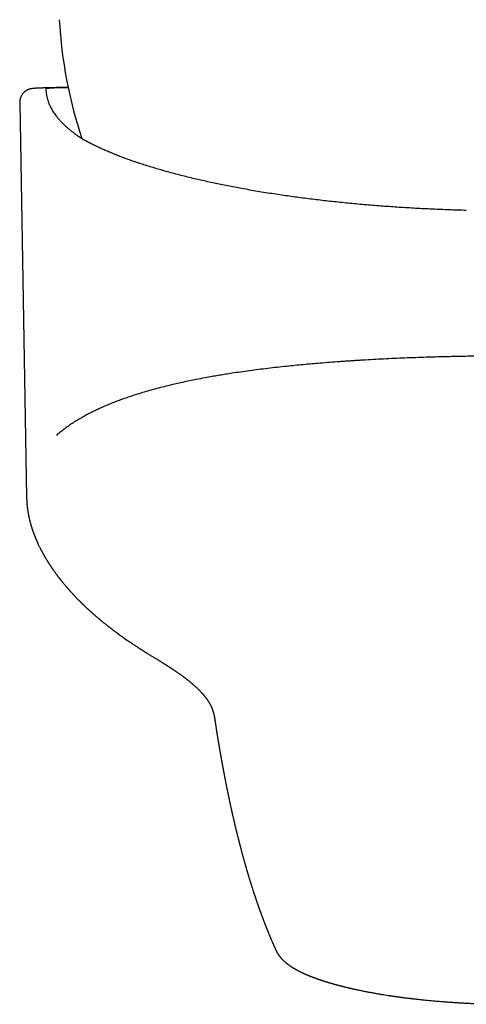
# Model space of a CAD drawing. Header units: millimetres. Extents: x 8 to 612, y 12 to 565.
# Tile 3 of 11: x 290 to 317, y 201 to 259. Entities that reach past the tile are written whole.
import ezdxf

# ---------------------------------------------------------------- set-up
doc = ezdxf.new("R2010")
doc.units = ezdxf.units.MM

msp = doc.modelspace()

# ---------------------------------------------------------------- linework, layer by layer
at = {"color": 7, "linetype": 'Continuous', "lineweight": 30}
msp.add_line((290.46, 253.997), (290.865, 230.777), dxfattribs=at)
for centre, radius, start, end in [((319.5, 260.353), 26.75, 183.10728, 198.4089), ((293.244, 240.666), 14.232, 89.72587, 95.00932)]:
    msp.add_arc(centre, radius, start, end, dxfattribs=at)
for points, knots in [([(290.795, 254.695), (290.792, 254.692), (290.786, 254.687), (290.773, 254.678), (290.759, 254.667), (290.742, 254.652), (290.721, 254.634), (290.696, 254.61), (290.665, 254.578), (290.63, 254.537), (290.593, 254.486), (290.558, 254.428), (290.529, 254.37), (290.506, 254.312), (290.489, 254.258), (290.477, 254.208), (290.469, 254.165), (290.465, 254.132), (290.463, 254.11), (290.461, 254.094), (290.461, 254.081), (290.46, 254.071), (290.46, 254.064), (290.46, 254.057), (290.46, 254.048), (290.459, 254.036), (290.459, 254.021), (290.46, 254.008), (290.46, 254.001)], [0, 0, 0, 0, 0.022202, 0.044188, 0.066601, 0.090044, 0.123786, 0.161275, 0.202463, 0.267518, 0.336286, 0.40877, 0.484971, 0.548616, 0.612578, 0.66874, 0.71639, 0.755725, 0.776246, 0.793808, 0.809683, 0.825447, 0.836292, 0.850255, 0.873561, 0.906397, 0.948612, 1, 1, 1, 1]), ([(293.309, 254.913), (293.299, 254.912), (293.254, 254.912), (293.178, 254.91), (293.079, 254.909), (292.983, 254.907), (292.89, 254.905), (292.798, 254.904), (292.71, 254.902), (292.624, 254.9), (292.54, 254.898), (292.459, 254.897), (292.38, 254.895), (292.303, 254.893), (292.229, 254.891), (292.158, 254.89), (292.089, 254.888), (292.022, 254.886), (291.958, 254.884), (291.896, 254.882), (291.837, 254.88), (291.78, 254.879), (291.725, 254.877), (291.673, 254.875), (291.623, 254.873), (291.575, 254.871), (291.53, 254.869), (291.486, 254.867), (291.445, 254.865), (291.405, 254.863), (291.366, 254.86), (291.329, 254.858), (291.29, 254.855), (291.254, 254.852), (291.224, 254.849), (291.2, 254.846), (291.18, 254.843), (291.162, 254.841), (291.144, 254.838), (291.127, 254.835), (291.111, 254.831), (291.094, 254.828), (291.078, 254.824), (291.061, 254.82), (291.044, 254.815), (291.026, 254.81), (291.008, 254.804), (290.99, 254.797), (290.97, 254.79), (290.95, 254.782), (290.93, 254.773), (290.908, 254.762), (290.886, 254.751), (290.863, 254.738), (290.838, 254.724), (290.816, 254.709), (290.801, 254.699), (290.795, 254.695)], [0, 0, 0, 0, 0.007596, 0.033044, 0.058498, 0.083961, 0.109431, 0.13491, 0.1604, 0.185901, 0.211415, 0.236943, 0.262488, 0.288051, 0.313636, 0.339246, 0.364884, 0.390555, 0.416265, 0.442021, 0.467832, 0.493708, 0.519664, 0.545717, 0.571891, 0.598219, 0.624744, 0.651527, 0.67866, 0.706284, 0.734628, 0.764107, 0.795578, 0.83133, 0.8569, 0.87462, 0.889846, 0.902539, 0.913292, 0.92255, 0.930631, 0.937768, 0.94414, 0.949884, 0.95511, 0.959912, 0.964364, 0.968532, 0.972475, 0.976242, 0.97988, 0.98343, 0.98693, 0.990415, 0.993906, 0.997429, 1, 1, 1, 1]), ([(292.001, 254.844), (292.001, 254.843), (292.001, 254.842), (292.002, 254.834), (292.002, 254.831)], [0, 0, 0, 0, 0.559352, 1, 1, 1, 1]), ([(292.002, 254.817), (292.002, 254.81), (292.001, 254.798), (292.001, 254.78), (292.001, 254.772)], [0, 0, 0, 0, 0.559276, 1, 1, 1, 1]), ([(292.001, 254.772), (292.003, 254.726), (292.008, 254.635), (292.026, 254.498), (292.051, 254.361), (292.086, 254.224), (292.129, 254.088), (292.181, 253.951), (292.24, 253.818), (292.306, 253.689), (292.377, 253.565), (292.455, 253.441), (292.54, 253.318), (292.634, 253.194), (292.736, 253.069), (292.846, 252.945), (292.964, 252.822), (293.088, 252.7), (293.221, 252.578), (293.36, 252.458), (293.516, 252.332), (293.689, 252.2), (293.882, 252.063), (294.085, 251.927), (294.228, 251.837), (294.3, 251.792)], [0, 0, 0, 0, 0.0448485, 0.0896454, 0.1344034, 0.1791351, 0.2238532, 0.2687475, 0.3137788, 0.3549304, 0.3959709, 0.4369105, 0.4777597, 0.5190993, 0.5609425, 0.6025992, 0.6440812, 0.6854004, 0.7265686, 0.7675981, 0.8085011, 0.8565624, 0.9044856, 0.9522912, 1, 1, 1, 1]), ([(292.002, 254.831), (292.003, 254.83), (292.003, 254.828), (292.003, 254.826), (292.003, 254.825)], [0, 0, 0, 0, 0.559673, 1, 1, 1, 1]), ([(292.003, 254.825), (292.003, 254.823), (292.003, 254.821), (292.003, 254.818), (292.002, 254.817)], [0, 0, 0, 0, 0.559623, 1, 1, 1, 1]), ([(295.679, 251.125), (295.595, 251.16), (295.427, 251.232), (295.186, 251.341), (294.952, 251.451), (294.727, 251.563), (294.508, 251.677), (294.37, 251.753), (294.3, 251.792)], [0, 0, 0, 0, 0.165493, 0.331362, 0.497678, 0.66451, 0.831928, 1, 1, 1, 1]), ([(316.736, 247.671), (316.569, 247.675), (316.235, 247.685), (315.734, 247.702), (315.235, 247.721), (314.738, 247.742), (314.245, 247.766), (313.756, 247.792), (313.272, 247.82), (312.79, 247.85), (312.307, 247.883), (311.823, 247.918), (311.338, 247.956), (310.856, 247.996), (310.377, 248.038), (309.9, 248.083), (309.427, 248.13), (308.957, 248.179), (308.49, 248.23), (308.027, 248.284), (307.568, 248.339), (307.112, 248.397), (306.661, 248.458), (306.213, 248.52), (305.755, 248.586), (305.288, 248.657), (304.811, 248.733), (304.34, 248.811), (303.875, 248.892), (303.429, 248.973), (303.004, 249.053), (302.597, 249.132), (302.196, 249.214), (301.8, 249.297), (301.41, 249.383), (301.026, 249.47), (300.635, 249.562), (300.239, 249.658), (299.837, 249.76), (299.443, 249.864), (299.057, 249.97), (298.679, 250.078), (298.309, 250.188), (297.947, 250.3), (297.594, 250.414), (297.249, 250.53), (296.915, 250.646), (296.591, 250.764), (296.278, 250.883), (295.973, 251.003), (295.777, 251.084), (295.679, 251.125)], [0, 0, 0, 0, 0.019669, 0.039338, 0.059007, 0.078676, 0.098345, 0.117663, 0.136981, 0.156299, 0.175616, 0.195329, 0.215041, 0.234753, 0.254465, 0.274177, 0.293889, 0.313601, 0.333312, 0.353024, 0.372736, 0.392448, 0.41216, 0.431872, 0.451584, 0.473267, 0.49495, 0.516634, 0.538317, 0.56, 0.579712, 0.599424, 0.619136, 0.638849, 0.658561, 0.678273, 0.697985, 0.719668, 0.741351, 0.763034, 0.784717, 0.806401, 0.828084, 0.849767, 0.87145, 0.893133, 0.914816, 0.936112, 0.957408, 0.978704, 1, 1, 1, 1]), ([(319.5, 239.1), (319.312, 239.1), (318.935, 239.099), (318.372, 239.096), (317.81, 239.092), (317.25, 239.085), (316.697, 239.077), (316.148, 239.066), (315.606, 239.054), (315.067, 239.04), (314.497, 239.024), (313.896, 239.004), (313.266, 238.98), (312.642, 238.954), (312.023, 238.925), (311.409, 238.893), (310.93, 238.867), (310.583, 238.846), (310.365, 238.833), (310.148, 238.819), (309.932, 238.805), (309.718, 238.79), (309.504, 238.776), (309.168, 238.752), (308.712, 238.718), (308.161, 238.674), (307.639, 238.629), (307.143, 238.584), (306.654, 238.537), (306.142, 238.485), (305.609, 238.427), (305.055, 238.363), (304.512, 238.296), (303.98, 238.226), (303.459, 238.153), (303.056, 238.093), (302.765, 238.048), (302.583, 238.019), (302.403, 237.99), (302.223, 237.96), (302.046, 237.93), (301.869, 237.9), (301.592, 237.851), (301.218, 237.783), (300.769, 237.696), (300.346, 237.609), (299.948, 237.523), (299.558, 237.435), (299.153, 237.339), (298.734, 237.233), (298.303, 237.118), (297.884, 237), (297.478, 236.877), (297.084, 236.752), (296.719, 236.628), (296.382, 236.507), (296.07, 236.39), (295.767, 236.269), (295.471, 236.144), (295.186, 236.018), (294.91, 235.889), (294.644, 235.758), (294.387, 235.623), (294.122, 235.477), (293.852, 235.319), (293.579, 235.147), (293.319, 234.971), (293.071, 234.79), (292.834, 234.605), (292.688, 234.479), (292.615, 234.416)], [0, 0, 0, 0, 0.015984, 0.031927, 0.047829, 0.063691, 0.079511, 0.09501, 0.110469, 0.12589, 0.141273, 0.159535, 0.177743, 0.195898, 0.213999, 0.232047, 0.250042, 0.256558, 0.26306, 0.269551, 0.276029, 0.282494, 0.288947, 0.295387, 0.313033, 0.330586, 0.346178, 0.361696, 0.37714, 0.39251, 0.410712, 0.42881, 0.446804, 0.464696, 0.482485, 0.500173, 0.506587, 0.512994, 0.519393, 0.525785, 0.532169, 0.538546, 0.544915, 0.562391, 0.579812, 0.595319, 0.610783, 0.626204, 0.641582, 0.659833, 0.678025, 0.696159, 0.714234, 0.732252, 0.750214, 0.765685, 0.781181, 0.7967, 0.812245, 0.827815, 0.843132, 0.858475, 0.873843, 0.889238, 0.9076, 0.926, 0.944439, 0.962919, 0.981439, 1, 1, 1, 1]), ([(290.865, 230.781), (290.865, 230.771), (290.866, 230.748), (290.866, 230.715), (290.867, 230.682), (290.868, 230.655), (290.869, 230.634), (290.87, 230.619), (290.87, 230.608), (290.871, 230.599), (290.871, 230.59), (290.872, 230.579), (290.872, 230.564), (290.873, 230.546), (290.874, 230.527), (290.876, 230.506), (290.877, 230.482), (290.879, 230.455), (290.881, 230.424), (290.884, 230.393), (290.887, 230.361), (290.889, 230.33), (290.892, 230.302), (290.895, 230.276), (290.897, 230.253), (290.9, 230.229), (290.903, 230.2), (290.907, 230.168), (290.911, 230.134), (290.915, 230.097), (290.921, 230.053), (290.929, 230.001), (290.938, 229.941), (290.947, 229.886), (290.955, 229.839), (290.961, 229.804), (290.967, 229.772), (290.973, 229.743), (290.978, 229.715), (290.983, 229.688), (290.989, 229.662), (290.995, 229.634), (291.001, 229.604), (291.008, 229.572), (291.015, 229.54), (291.022, 229.508), (291.029, 229.48), (291.035, 229.453), (291.041, 229.429), (291.046, 229.408), (291.051, 229.388), (291.056, 229.369), (291.061, 229.351), (291.065, 229.332), (291.07, 229.313), (291.076, 229.292), (291.081, 229.272), (291.086, 229.253), (291.091, 229.237), (291.095, 229.222), (291.099, 229.206), (291.104, 229.19), (291.109, 229.171), (291.115, 229.152), (291.12, 229.134), (291.124, 229.118), (291.128, 229.105), (291.133, 229.09), (291.138, 229.074), (291.144, 229.052), (291.153, 229.024), (291.163, 228.993), (291.172, 228.963), (291.181, 228.935), (291.19, 228.906), (291.199, 228.879), (291.207, 228.855), (291.214, 228.836), (291.22, 228.819), (291.225, 228.803), (291.231, 228.786), (291.238, 228.768), (291.244, 228.748), (291.252, 228.727), (291.26, 228.704), (291.269, 228.681), (291.278, 228.656), (291.288, 228.629), (291.297, 228.604), (291.306, 228.581), (291.313, 228.562), (291.32, 228.543), (291.328, 228.524), (291.336, 228.504), (291.343, 228.485), (291.351, 228.465), (291.359, 228.445), (291.368, 228.424), (291.377, 228.401), (291.388, 228.374), (291.401, 228.344), (291.413, 228.313), (291.425, 228.286), (291.436, 228.261), (291.447, 228.236), (291.458, 228.209), (291.471, 228.181), (291.484, 228.152), (291.496, 228.125), (291.513, 228.087), (291.539, 228.032), (291.572, 227.961), (291.607, 227.888), (291.642, 227.818), (291.669, 227.764), (291.69, 227.722), (291.704, 227.695), (291.719, 227.667), (291.733, 227.639), (291.747, 227.614), (291.758, 227.593), (291.766, 227.577), (291.774, 227.564), (291.782, 227.549), (291.792, 227.53), (291.803, 227.509), (291.816, 227.485), (291.831, 227.458), (291.847, 227.43), (291.863, 227.401), (291.878, 227.374), (291.891, 227.351), (291.903, 227.33), (291.914, 227.311), (291.927, 227.289), (291.943, 227.261), (291.963, 227.226), (291.983, 227.193), (292.003, 227.159), (292.022, 227.127), (292.043, 227.094), (292.063, 227.06), (292.083, 227.028), (292.101, 226.998), (292.121, 226.967), (292.142, 226.933), (292.167, 226.895), (292.193, 226.854), (292.221, 226.811), (292.248, 226.769), (292.274, 226.73), (292.297, 226.695), (292.317, 226.666), (292.335, 226.639), (292.354, 226.61), (292.375, 226.58), (292.397, 226.548), (292.42, 226.515), (292.445, 226.479), (292.474, 226.438), (292.507, 226.392), (292.54, 226.345), (292.573, 226.3), (292.602, 226.261), (292.627, 226.227), (292.649, 226.198), (292.672, 226.167), (292.698, 226.133), (292.725, 226.097), (292.752, 226.061), (292.78, 226.025), (292.807, 225.99), (292.834, 225.955), (292.86, 225.923), (292.883, 225.894), (292.905, 225.865), (292.93, 225.835), (292.956, 225.802), (292.984, 225.768), (293.012, 225.734), (293.042, 225.697), (293.078, 225.654), (293.117, 225.607), (293.157, 225.56), (293.19, 225.521), (293.217, 225.49), (293.236, 225.467), (293.254, 225.447), (293.27, 225.429), (293.287, 225.409), (293.306, 225.386), (293.329, 225.36), (293.355, 225.332), (293.382, 225.301), (293.413, 225.266), (293.447, 225.228), (293.485, 225.186), (293.525, 225.142), (293.564, 225.1), (293.6, 225.061), (293.632, 225.027), (293.662, 224.995), (293.69, 224.965), (293.723, 224.931), (293.762, 224.89), (293.805, 224.845), (293.846, 224.803), (293.887, 224.761), (293.93, 224.717), (293.968, 224.68), (293.998, 224.649), (294.02, 224.627), (294.043, 224.604), (294.066, 224.582), (294.086, 224.562), (294.102, 224.546), (294.114, 224.534), (294.124, 224.524), (294.135, 224.514), (294.147, 224.503), (294.161, 224.489), (294.178, 224.472), (294.198, 224.453), (294.223, 224.429), (294.252, 224.401), (294.285, 224.369), (294.314, 224.342), (294.339, 224.319), (294.358, 224.301), (294.378, 224.282), (294.398, 224.262), (294.418, 224.244), (294.436, 224.227), (294.45, 224.214), (294.461, 224.205), (294.469, 224.197), (294.477, 224.189), (294.489, 224.179), (294.504, 224.165), (294.523, 224.147), (294.545, 224.127), (294.569, 224.105), (294.592, 224.084), (294.617, 224.062), (294.643, 224.038), (294.67, 224.014), (294.697, 223.989), (294.723, 223.966), (294.747, 223.945), (294.767, 223.928), (294.784, 223.913), (294.798, 223.9), (294.813, 223.887), (294.831, 223.871), (294.852, 223.853), (294.878, 223.831), (294.905, 223.806), (294.963, 223.757), (295.022, 223.706), (295.082, 223.655), (295.113, 223.629), (295.142, 223.605), (295.168, 223.583), (295.191, 223.563), (295.215, 223.543), (295.242, 223.522), (295.271, 223.497), (295.304, 223.47), (295.34, 223.44), (295.384, 223.404), (295.435, 223.363), (295.492, 223.318), (295.539, 223.28), (295.578, 223.249), (295.608, 223.225), (295.636, 223.203), (295.662, 223.183), (295.683, 223.166), (295.701, 223.152), (295.718, 223.139), (295.737, 223.124), (295.761, 223.106), (295.789, 223.084), (295.821, 223.059), (295.872, 223.019), (295.945, 222.964), (296.017, 222.909), (296.07, 222.87), (296.101, 222.847), (296.129, 222.826), (296.154, 222.807), (296.175, 222.792), (296.192, 222.779), (296.206, 222.769), (296.217, 222.761), (296.226, 222.755), (296.235, 222.748), (296.247, 222.739), (296.265, 222.726), (296.287, 222.71), (296.312, 222.692), (296.362, 222.655), (296.436, 222.602), (296.535, 222.531), (296.635, 222.461), (296.713, 222.406), (296.767, 222.369), (296.794, 222.35), (296.818, 222.334), (296.837, 222.32), (296.856, 222.308), (296.876, 222.293), (296.903, 222.275), (296.935, 222.253), (296.972, 222.228), (297.011, 222.201), (297.051, 222.175), (297.1, 222.142), (297.159, 222.103), (297.225, 222.059), (297.286, 222.019), (297.341, 221.983), (297.389, 221.952), (297.432, 221.924), (297.463, 221.903), (297.485, 221.89), (297.497, 221.882), (297.509, 221.874), (297.521, 221.867), (297.534, 221.858), (297.551, 221.847), (297.575, 221.832), (297.606, 221.812), (297.644, 221.788), (297.671, 221.771), (297.685, 221.762)], [0, 0, 0, 0, 0.003212, 0.007089, 0.010455, 0.013308, 0.015651, 0.017133, 0.018299, 0.019243, 0.020201, 0.021185, 0.023009, 0.024917, 0.02691, 0.029112, 0.031643, 0.034501, 0.037688, 0.041144, 0.044543, 0.047833, 0.050862, 0.053567, 0.055949, 0.058007, 0.061457, 0.064888, 0.068353, 0.072186, 0.076422, 0.082333, 0.088637, 0.095405, 0.099683, 0.103464, 0.106744, 0.1097, 0.112611, 0.115482, 0.118221, 0.121119, 0.124189, 0.127601, 0.131412, 0.134378, 0.137503, 0.140387, 0.142931, 0.145136, 0.147085, 0.149197, 0.151012, 0.152957, 0.155016, 0.157185, 0.159427, 0.161436, 0.163149, 0.164652, 0.166202, 0.167963, 0.169934, 0.172084, 0.174049, 0.175641, 0.176984, 0.178415, 0.180123, 0.182107, 0.18552, 0.188879, 0.192008, 0.194911, 0.197851, 0.201046, 0.203451, 0.205516, 0.207231, 0.208804, 0.210565, 0.21252, 0.214663, 0.216797, 0.219334, 0.221728, 0.224304, 0.227166, 0.230136, 0.232456, 0.234388, 0.236279, 0.23832, 0.240473, 0.242579, 0.24462, 0.246789, 0.248896, 0.251303, 0.254159, 0.257464, 0.260938, 0.263875, 0.26631, 0.268896, 0.271788, 0.274885, 0.277945, 0.280913, 0.283743, 0.28997, 0.29853, 0.30635, 0.313487, 0.320952, 0.323794, 0.326731, 0.329761, 0.33285, 0.335644, 0.338049, 0.339448, 0.340767, 0.342394, 0.344372, 0.3467, 0.349329, 0.351968, 0.355275, 0.358472, 0.361348, 0.363882, 0.366074, 0.368015, 0.369943, 0.37347, 0.377045, 0.381012, 0.384343, 0.387833, 0.391458, 0.395179, 0.398674, 0.40187, 0.404856, 0.408774, 0.412905, 0.417376, 0.422108, 0.426674, 0.431015, 0.434992, 0.437816, 0.44065, 0.443754, 0.44713, 0.450675, 0.454182, 0.457643, 0.462497, 0.467587, 0.472784, 0.47773, 0.482362, 0.485652, 0.488704, 0.492056, 0.495803, 0.499887, 0.503773, 0.507686, 0.511625, 0.515515, 0.519054, 0.522212, 0.525071, 0.52845, 0.532159, 0.535936, 0.539667, 0.5434, 0.548365, 0.553692, 0.559043, 0.563926, 0.566751, 0.569294, 0.571503, 0.573405, 0.575343, 0.578015, 0.580918, 0.584052, 0.587458, 0.591303, 0.595521, 0.600177, 0.605203, 0.610246, 0.614256, 0.618144, 0.621731, 0.625012, 0.627987, 0.633391, 0.638633, 0.643042, 0.647694, 0.652629, 0.657858, 0.660306, 0.662816, 0.665388, 0.668009, 0.670306, 0.67211, 0.67342, 0.67439, 0.675442, 0.676757, 0.678334, 0.680175, 0.682279, 0.685096, 0.688268, 0.691797, 0.69568, 0.69765, 0.6997, 0.70183, 0.704041, 0.70628, 0.708188, 0.709623, 0.710704, 0.711483, 0.712332, 0.713322, 0.715056, 0.717103, 0.719458, 0.721912, 0.72434, 0.726743, 0.729592, 0.732404, 0.735178, 0.737891, 0.740313, 0.742354, 0.74406, 0.745432, 0.746765, 0.748541, 0.750703, 0.753254, 0.756151, 0.759084, 0.770335, 0.773599, 0.776694, 0.779496, 0.782005, 0.784221, 0.786348, 0.78899, 0.791778, 0.794891, 0.798346, 0.802143, 0.807463, 0.812752, 0.817987, 0.82082, 0.823637, 0.826315, 0.828646, 0.830624, 0.83225, 0.833582, 0.835317, 0.837474, 0.840053, 0.843017, 0.846105, 0.854158, 0.862683, 0.86546, 0.868245, 0.870773, 0.872996, 0.874915, 0.876319, 0.877498, 0.878452, 0.879181, 0.879892, 0.880886, 0.882425, 0.884362, 0.886659, 0.889019, 0.897437, 0.905843, 0.91436, 0.923037, 0.925658, 0.927943, 0.929889, 0.931497, 0.932816, 0.934497, 0.936679, 0.939362, 0.942541, 0.945877, 0.94914, 0.952331, 0.957993, 0.963411, 0.968585, 0.972777, 0.976612, 0.980065, 0.983134, 0.984182, 0.985177, 0.986119, 0.987007, 0.987942, 0.989215, 0.991172, 0.993622, 0.996565, 1, 1, 1, 1]), ([(297.685, 221.762), (297.722, 221.739), (297.795, 221.693), (297.902, 221.626), (298.004, 221.564), (298.101, 221.504), (298.192, 221.448), (298.278, 221.396), (298.358, 221.347), (298.433, 221.3), (298.504, 221.257), (298.57, 221.216), (298.63, 221.179), (298.684, 221.146), (298.734, 221.115), (298.78, 221.087), (298.822, 221.06), (298.861, 221.036), (298.89, 221.018), (298.912, 221.004), (298.928, 220.994), (298.946, 220.983), (298.967, 220.969), (298.992, 220.954), (299.021, 220.936), (299.053, 220.915), (299.088, 220.893), (299.123, 220.871), (299.158, 220.848), (299.192, 220.827), (299.226, 220.804), (299.261, 220.782), (299.296, 220.759), (299.329, 220.737), (299.359, 220.718), (299.383, 220.702), (299.402, 220.69), (299.417, 220.68), (299.432, 220.67), (299.448, 220.659), (299.47, 220.645), (299.497, 220.626), (299.532, 220.603), (299.568, 220.579), (299.607, 220.553), (299.645, 220.526), (299.69, 220.495), (299.741, 220.461), (299.795, 220.423), (299.847, 220.386), (299.893, 220.353), (299.935, 220.323), (299.972, 220.296), (300.007, 220.271), (300.042, 220.245), (300.078, 220.218), (300.115, 220.191), (300.15, 220.165), (300.182, 220.14), (300.211, 220.118), (300.238, 220.097), (300.264, 220.077), (300.29, 220.057), (300.316, 220.037), (300.343, 220.015), (300.368, 219.995), (300.392, 219.976), (300.414, 219.958), (300.44, 219.937), (300.47, 219.913), (300.504, 219.884), (300.537, 219.857), (300.567, 219.832), (300.591, 219.811), (300.612, 219.793), (300.631, 219.777), (300.653, 219.759), (300.675, 219.739), (300.697, 219.72), (300.731, 219.69), (300.781, 219.645), (300.844, 219.587), (300.905, 219.53), (300.964, 219.473), (301.019, 219.418), (301.074, 219.362), (301.113, 219.321), (301.138, 219.293), (301.148, 219.282), (301.157, 219.273), (301.166, 219.263), (301.176, 219.252), (301.188, 219.239), (301.2, 219.225), (301.212, 219.212), (301.224, 219.198), (301.235, 219.186), (301.246, 219.172), (301.258, 219.159), (301.27, 219.144), (301.282, 219.131), (301.292, 219.119), (301.302, 219.107), (301.312, 219.094), (301.324, 219.08), (301.335, 219.066), (301.346, 219.052), (301.355, 219.04), (301.364, 219.029), (301.373, 219.018), (301.382, 219.007), (301.39, 218.996), (301.396, 218.987), (301.406, 218.975), (301.418, 218.959), (301.433, 218.939), (301.447, 218.919), (301.461, 218.901), (301.474, 218.882), (301.488, 218.862), (301.5, 218.844), (301.51, 218.83), (301.518, 218.818), (301.525, 218.806), (301.532, 218.796), (301.538, 218.788), (301.543, 218.779), (301.549, 218.77), (301.557, 218.758), (301.565, 218.746), (301.573, 218.732), (301.583, 218.717), (301.594, 218.698), (301.605, 218.679), (301.616, 218.661), (301.626, 218.643), (301.636, 218.625), (301.644, 218.611), (301.651, 218.599), (301.657, 218.588), (301.662, 218.578), (301.667, 218.57), (301.671, 218.562), (301.675, 218.554), (301.68, 218.545), (301.685, 218.535), (301.689, 218.526), (301.693, 218.518), (301.697, 218.51), (301.701, 218.502), (301.706, 218.493), (301.71, 218.483), (301.715, 218.473), (301.719, 218.465), (301.723, 218.457), (301.726, 218.449), (301.731, 218.44), (301.735, 218.431), (301.739, 218.422), (301.742, 218.415), (301.744, 218.41), (301.747, 218.404), (301.75, 218.397), (301.753, 218.389), (301.757, 218.381), (301.76, 218.373), (301.763, 218.366), (301.765, 218.36), (301.768, 218.352), (301.775, 218.337), (301.784, 218.313), (301.795, 218.283), (301.807, 218.252), (301.817, 218.221), (301.827, 218.191), (301.836, 218.162), (301.843, 218.137), (301.849, 218.117), (301.853, 218.101), (301.858, 218.086), (301.862, 218.07), (301.866, 218.054), (301.869, 218.039), (301.873, 218.026), (301.875, 218.017), (301.877, 218.007), (301.879, 217.998), (301.882, 217.987), (301.884, 217.977), (301.887, 217.966), (301.889, 217.955), (301.891, 217.943), (301.894, 217.929), (301.898, 217.913), (301.901, 217.898), (301.904, 217.883), (301.906, 217.868), (301.909, 217.854), (301.912, 217.838), (301.915, 217.822), (301.918, 217.807), (301.92, 217.794), (301.921, 217.784), (301.923, 217.776), (301.924, 217.768), (301.925, 217.76), (301.927, 217.752), (301.928, 217.743), (301.93, 217.733), (301.932, 217.72), (301.934, 217.705), (301.937, 217.687), (301.941, 217.665), (301.944, 217.641), (301.948, 217.614), (301.953, 217.585), (301.956, 217.564), (301.958, 217.554)], [0, 0, 0, 0, 0.013455, 0.026257, 0.038411, 0.049917, 0.060778, 0.070994, 0.080569, 0.089503, 0.098179, 0.106156, 0.113437, 0.120045, 0.126086, 0.131574, 0.137067, 0.141871, 0.145989, 0.148107, 0.15, 0.152146, 0.154959, 0.158031, 0.161633, 0.165763, 0.170365, 0.17497, 0.179474, 0.183877, 0.188179, 0.192962, 0.197614, 0.202127, 0.206166, 0.209568, 0.211795, 0.213651, 0.215593, 0.217802, 0.220279, 0.224458, 0.229228, 0.234452, 0.239782, 0.2452, 0.250708, 0.259023, 0.266814, 0.274284, 0.281853, 0.287717, 0.29323, 0.298428, 0.303939, 0.309513, 0.315449, 0.321064, 0.326225, 0.330968, 0.335394, 0.33975, 0.343686, 0.348118, 0.352907, 0.35737, 0.361421, 0.365089, 0.368923, 0.374907, 0.381185, 0.387149, 0.392717, 0.397684, 0.40084, 0.404445, 0.408511, 0.413015, 0.417351, 0.421249, 0.433189, 0.447201, 0.46005, 0.472193, 0.486255, 0.498139, 0.512409, 0.515497, 0.518117, 0.520256, 0.522468, 0.525207, 0.528411, 0.531947, 0.535269, 0.538339, 0.541663, 0.544838, 0.548241, 0.551878, 0.555369, 0.558322, 0.561024, 0.564305, 0.568134, 0.571765, 0.575021, 0.578168, 0.580896, 0.583857, 0.586846, 0.589457, 0.591678, 0.593799, 0.598888, 0.604408, 0.609389, 0.614274, 0.619329, 0.624495, 0.630105, 0.633233, 0.636528, 0.63973, 0.642485, 0.644792, 0.646694, 0.649334, 0.65271, 0.6564, 0.65949, 0.663807, 0.669542, 0.674968, 0.67929, 0.685046, 0.690452, 0.694781, 0.697541, 0.70072, 0.703678, 0.706181, 0.708292, 0.710677, 0.713343, 0.71636, 0.719138, 0.721512, 0.723511, 0.725844, 0.72863, 0.731819, 0.734756, 0.73724, 0.739353, 0.741666, 0.744445, 0.747624, 0.750364, 0.75241, 0.753711, 0.755377, 0.757525, 0.760136, 0.762672, 0.764887, 0.767085, 0.769046, 0.77136, 0.774061, 0.783467, 0.793129, 0.802345, 0.812963, 0.821753, 0.831004, 0.840171, 0.844963, 0.849784, 0.854625, 0.859409, 0.864219, 0.869451, 0.872906, 0.875861, 0.878418, 0.881223, 0.884389, 0.887846, 0.890902, 0.893976, 0.897256, 0.901451, 0.906293, 0.910883, 0.915148, 0.919171, 0.923147, 0.927493, 0.932165, 0.9364, 0.939926, 0.942741, 0.944664, 0.946661, 0.948732, 0.950877, 0.953098, 0.955685, 0.958866, 0.96264, 0.967231, 0.972476, 0.978375, 0.984929, 0.992137, 1, 1, 1, 1]), ([(301.958, 217.554), (301.962, 217.523), (301.971, 217.465), (301.984, 217.378), (301.997, 217.295), (302.009, 217.216), (302.021, 217.141), (302.032, 217.069), (302.042, 217.003), (302.052, 216.942), (302.061, 216.886), (302.07, 216.833), (302.078, 216.782), (302.085, 216.735), (302.092, 216.691), (302.099, 216.65), (302.105, 216.611), (302.111, 216.576), (302.117, 216.543), (302.121, 216.513), (302.127, 216.48), (302.133, 216.442), (302.14, 216.402), (302.146, 216.365), (302.151, 216.332), (302.156, 216.302), (302.161, 216.273), (302.166, 216.244), (302.172, 216.212), (302.178, 216.177), (302.184, 216.139), (302.191, 216.097), (302.199, 216.052), (302.207, 216.003), (302.216, 215.951), (302.225, 215.898), (302.234, 215.845), (302.243, 215.793), (302.252, 215.741), (302.261, 215.69), (302.27, 215.641), (302.278, 215.594), (302.286, 215.549), (302.293, 215.507), (302.301, 215.464), (302.309, 215.419), (302.318, 215.37), (302.327, 215.318), (302.337, 215.263), (302.347, 215.207), (302.357, 215.149), (302.368, 215.09), (302.377, 215.04), (302.384, 215), (302.39, 214.971), (302.395, 214.943), (302.4, 214.917), (302.405, 214.89), (302.41, 214.863), (302.415, 214.836), (302.419, 214.811), (302.423, 214.789), (302.427, 214.77), (302.43, 214.753), (302.433, 214.738), (302.435, 214.727), (302.437, 214.717), (302.439, 214.708), (302.44, 214.698), (302.442, 214.687), (302.445, 214.676), (302.448, 214.659), (302.452, 214.638), (302.457, 214.611), (302.463, 214.58), (302.469, 214.546), (302.476, 214.508), (302.484, 214.467), (302.492, 214.423), (302.501, 214.376), (302.511, 214.326), (302.521, 214.274), (302.531, 214.22), (302.542, 214.164), (302.554, 214.101), (302.568, 214.029), (302.584, 213.949), (302.6, 213.868), (302.617, 213.785), (302.634, 213.701), (302.651, 213.614), (302.666, 213.542), (302.677, 213.485), (302.686, 213.444), (302.694, 213.402), (302.703, 213.361), (302.711, 213.321), (302.719, 213.282), (302.726, 213.247), (302.733, 213.214), (302.739, 213.184), (302.745, 213.156), (302.75, 213.131), (302.755, 213.108), (302.759, 213.089), (302.763, 213.072), (302.766, 213.057), (302.768, 213.045), (302.771, 213.032), (302.774, 213.018), (302.777, 213.002), (302.781, 212.983), (302.787, 212.959), (302.793, 212.929), (302.8, 212.897), (302.807, 212.862), (302.815, 212.827), (302.822, 212.792), (302.829, 212.759), (302.836, 212.725), (302.844, 212.692), (302.854, 212.646), (302.866, 212.587), (302.882, 212.516), (302.897, 212.448), (302.911, 212.381), (302.926, 212.316), (302.94, 212.252), (302.954, 212.189), (302.968, 212.127), (302.982, 212.065), (302.996, 212.002), (303.009, 211.947), (303.02, 211.898), (303.03, 211.857), (303.039, 211.816), (303.049, 211.775), (303.057, 211.736), (303.066, 211.701), (303.073, 211.668), (303.08, 211.639), (303.087, 211.612), (303.092, 211.587), (303.098, 211.562), (303.104, 211.537), (303.111, 211.508), (303.118, 211.477), (303.126, 211.444), (303.135, 211.408), (303.144, 211.369), (303.154, 211.328), (303.165, 211.28), (303.178, 211.226), (303.193, 211.167), (303.208, 211.106), (303.223, 211.045), (303.238, 210.983), (303.253, 210.921), (303.269, 210.858), (303.282, 210.805), (303.293, 210.762), (303.301, 210.73), (303.309, 210.698), (303.317, 210.665), (303.325, 210.632), (303.333, 210.6), (303.342, 210.568), (303.349, 210.537), (303.357, 210.508), (303.364, 210.48), (303.37, 210.455), (303.376, 210.432), (303.382, 210.411), (303.387, 210.392), (303.391, 210.376), (303.395, 210.361), (303.399, 210.346), (303.403, 210.329), (303.408, 210.309), (303.414, 210.286), (303.421, 210.26), (303.429, 210.231), (303.437, 210.197), (303.447, 210.16), (303.458, 210.12), (303.469, 210.077), (303.481, 210.032), (303.495, 209.98), (303.51, 209.922), (303.527, 209.859), (303.544, 209.796), (303.561, 209.733), (303.578, 209.671), (303.595, 209.61), (303.614, 209.538), (303.637, 209.456), (303.657, 209.383), (303.672, 209.33), (303.681, 209.297), (303.69, 209.266), (303.698, 209.238), (303.706, 209.211), (303.712, 209.187), (303.719, 209.165), (303.724, 209.145), (303.729, 209.13), (303.732, 209.118), (303.735, 209.108), (303.738, 209.097), (303.742, 209.084), (303.746, 209.069), (303.751, 209.052), (303.757, 209.032), (303.763, 209.009), (303.771, 208.983), (303.779, 208.955), (303.788, 208.924), (303.797, 208.893), (303.807, 208.857), (303.819, 208.817), (303.832, 208.773), (303.844, 208.731), (303.856, 208.691), (303.867, 208.654), (303.877, 208.619), (303.887, 208.585), (303.897, 208.554), (303.905, 208.525), (303.914, 208.497), (303.921, 208.472), (303.935, 208.426), (303.955, 208.359), (303.978, 208.283), (303.998, 208.221), (304.01, 208.181), (304.018, 208.153), (304.024, 208.137), (304.028, 208.122), (304.032, 208.111), (304.034, 208.101), (304.037, 208.094), (304.039, 208.087), (304.041, 208.08), (304.044, 208.069), (304.048, 208.057), (304.053, 208.041), (304.059, 208.023), (304.065, 208.005), (304.071, 207.985), (304.078, 207.963), (304.085, 207.94), (304.093, 207.915), (304.101, 207.889), (304.122, 207.822), (304.154, 207.721), (304.198, 207.586), (304.229, 207.492), (304.249, 207.43), (304.258, 207.402), (304.267, 207.374), (304.276, 207.348), (304.284, 207.323), (304.292, 207.301), (304.298, 207.281), (304.305, 207.262), (304.31, 207.246), (304.315, 207.232), (304.319, 207.219), (304.323, 207.209), (304.325, 207.2), (304.328, 207.193), (304.331, 207.185), (304.334, 207.176), (304.338, 207.164), (304.342, 207.15), (304.348, 207.134), (304.354, 207.116), (304.36, 207.097), (304.367, 207.077), (304.376, 207.049), (304.389, 207.014), (304.402, 206.974), (304.414, 206.94), (304.424, 206.911), (304.434, 206.883), (304.443, 206.854), (304.454, 206.825), (304.465, 206.793), (304.476, 206.76), (304.488, 206.726), (304.501, 206.689), (304.513, 206.654), (304.525, 206.621), (304.536, 206.589), (304.548, 206.557), (304.558, 206.527), (304.568, 206.499), (304.578, 206.474), (304.586, 206.45), (304.594, 206.429), (304.601, 206.409), (304.607, 206.391), (304.613, 206.374), (304.619, 206.36), (304.623, 206.347), (304.628, 206.334), (304.633, 206.32), (304.639, 206.305), (304.645, 206.288), (304.652, 206.269), (304.659, 206.248), (304.667, 206.226), (304.676, 206.203), (304.685, 206.177), (304.695, 206.151), (304.705, 206.125), (304.719, 206.087), (304.736, 206.039), (304.758, 205.981), (304.779, 205.925), (304.8, 205.871), (304.82, 205.818), (304.839, 205.768), (304.858, 205.718), (304.877, 205.668), (304.893, 205.629), (304.904, 205.601), (304.91, 205.585), (304.916, 205.57), (304.921, 205.557), (304.925, 205.545), (304.929, 205.535), (304.933, 205.525), (304.938, 205.513), (304.943, 205.501), (304.948, 205.487), (304.954, 205.471), (304.961, 205.453), (304.969, 205.433), (304.978, 205.411), (304.987, 205.388), (304.997, 205.363), (305.01, 205.331), (305.025, 205.294), (305.043, 205.25), (305.061, 205.205), (305.079, 205.161), (305.097, 205.117), (305.111, 205.081), (305.122, 205.054), (305.13, 205.035), (305.138, 205.017), (305.145, 204.998), (305.153, 204.98), (305.16, 204.962), (305.167, 204.945), (305.174, 204.929), (305.18, 204.914), (305.185, 204.903), (305.189, 204.893), (305.192, 204.886), (305.194, 204.881), (305.196, 204.875), (305.199, 204.869), (305.203, 204.86), (305.208, 204.848), (305.214, 204.833), (305.221, 204.816), (305.229, 204.798), (305.237, 204.78), (305.244, 204.762), (305.252, 204.743), (305.267, 204.708), (305.289, 204.657), (305.315, 204.596), (305.338, 204.543), (305.358, 204.496), (305.378, 204.45), (305.398, 204.405), (305.416, 204.364), (305.43, 204.332), (305.44, 204.311), (305.445, 204.298), (305.45, 204.286), (305.456, 204.275), (305.461, 204.263), (305.466, 204.251), (305.472, 204.237), (305.48, 204.221), (305.488, 204.202), (305.499, 204.179), (305.51, 204.154), (305.522, 204.127), (305.531, 204.108), (305.535, 204.098)], [0, 0, 0, 0, 0.0054341, 0.0106567, 0.0156674, 0.0204661, 0.0250525, 0.0294264, 0.0335876, 0.0372151, 0.0406636, 0.043933, 0.0470233, 0.0499342, 0.0526658, 0.055218, 0.0575906, 0.0597837, 0.0617971, 0.0636352, 0.0653868, 0.0680349, 0.0705556, 0.0729487, 0.0748876, 0.0767338, 0.0784875, 0.0802972, 0.0822923, 0.0844728, 0.0868387, 0.08939, 0.0922618, 0.0953373, 0.0986164, 0.1020329, 0.1053552, 0.1085634, 0.1119329, 0.1151666, 0.1182642, 0.1212259, 0.1240515, 0.126741, 0.129309, 0.132239, 0.135358, 0.138666, 0.1421631, 0.1458493, 0.1494602, 0.1532358, 0.1571761, 0.1590907, 0.1609898, 0.1627911, 0.1644938, 0.1660976, 0.1680001, 0.169742, 0.1713232, 0.1727438, 0.1740037, 0.1751031, 0.1760418, 0.1767543, 0.1773419, 0.1779335, 0.1785766, 0.1792713, 0.1800176, 0.1808155, 0.1824123, 0.1841824, 0.1861259, 0.1884006, 0.1908742, 0.1935468, 0.1964184, 0.1994889, 0.2027583, 0.2061871, 0.2097279, 0.2133805, 0.217145, 0.2222438, 0.2275342, 0.2330162, 0.2384277, 0.2440137, 0.2497741, 0.2557088, 0.2584301, 0.2611865, 0.2639781, 0.2668041, 0.2695442, 0.27211, 0.2745016, 0.276719, 0.2787621, 0.2806311, 0.2823259, 0.2838465, 0.2851931, 0.2863654, 0.2872871, 0.2880789, 0.2889246, 0.2898756, 0.2909319, 0.2920936, 0.293877, 0.2958626, 0.2980503, 0.3004401, 0.303032, 0.3052103, 0.3075092, 0.3098262, 0.3121178, 0.3143838, 0.3193497, 0.3241885, 0.3289002, 0.3334849, 0.3380322, 0.3424472, 0.3467477, 0.3510538, 0.3553883, 0.3597513, 0.3641429, 0.3670274, 0.3699242, 0.3728331, 0.3757242, 0.3784533, 0.3810018, 0.3832391, 0.3853159, 0.387232, 0.3889874, 0.3905878, 0.3924322, 0.3944546, 0.396655, 0.3990334, 0.4015898, 0.4043243, 0.407237, 0.4103278, 0.4145107, 0.4188075, 0.4231544, 0.4275516, 0.4319989, 0.4364964, 0.4410441, 0.445642, 0.4479731, 0.4503169, 0.4526734, 0.4550425, 0.4574244, 0.4598053, 0.4620727, 0.4644069, 0.4665733, 0.4685721, 0.4704031, 0.4720665, 0.4736473, 0.4750394, 0.4762428, 0.4772649, 0.4783179, 0.4794989, 0.4810553, 0.4827897, 0.4846786, 0.4867025, 0.4892878, 0.4920642, 0.4950318, 0.4981904, 0.5015401, 0.5050808, 0.5097917, 0.5145438, 0.5192662, 0.5239591, 0.5286224, 0.5332561, 0.5378603, 0.544893, 0.5518556, 0.5545296, 0.5570396, 0.5593799, 0.5615503, 0.5635857, 0.5654452, 0.5671287, 0.5686362, 0.5699677, 0.5706403, 0.5713813, 0.5722589, 0.573273, 0.5744237, 0.5757108, 0.5771345, 0.578968, 0.5809874, 0.5831925, 0.5855824, 0.5880131, 0.5903816, 0.5939777, 0.5974201, 0.6007087, 0.6037577, 0.6066615, 0.6094201, 0.6120336, 0.6145019, 0.6167849, 0.6189279, 0.6209308, 0.6228597, 0.6297908, 0.6367889, 0.6407371, 0.6447059, 0.6461757, 0.6474818, 0.6486243, 0.6496031, 0.6502683, 0.6508288, 0.6513358, 0.6519398, 0.6526503, 0.6537419, 0.6550162, 0.6564734, 0.6579129, 0.6594951, 0.66122, 0.6630876, 0.6650979, 0.6672392, 0.6694037, 0.6812531, 0.691754, 0.7021804, 0.7045057, 0.7068273, 0.7091402, 0.7113332, 0.7133601, 0.7151892, 0.7168581, 0.7183667, 0.7197151, 0.7209034, 0.7219313, 0.7227991, 0.7235066, 0.7240174, 0.7246628, 0.7254506, 0.7263808, 0.7275452, 0.7288756, 0.7303722, 0.7320116, 0.7336529, 0.7352722, 0.7390021, 0.7426098, 0.7451119, 0.7475516, 0.7499289, 0.7522776, 0.7547553, 0.7573822, 0.7601584, 0.7630839, 0.7661586, 0.7693826, 0.7720204, 0.7747504, 0.7774874, 0.7800618, 0.7824689, 0.7846269, 0.78663, 0.7884783, 0.7901717, 0.7917179, 0.7931392, 0.7943661, 0.7954832, 0.7965326, 0.7977062, 0.7990273, 0.8004961, 0.8021125, 0.8038766, 0.8057883, 0.8078477, 0.8100139, 0.8123153, 0.8146319, 0.8169214, 0.8221267, 0.8271863, 0.8321002, 0.8368683, 0.8414906, 0.8459592, 0.8502646, 0.8548022, 0.8591431, 0.8607657, 0.8622372, 0.8635508, 0.8647065, 0.865723, 0.8665895, 0.8675, 0.8685154, 0.8696356, 0.8708608, 0.8721908, 0.8738751, 0.8757021, 0.8776719, 0.8797844, 0.8820397, 0.8844086, 0.8882584, 0.8922618, 0.8964188, 0.9003227, 0.9043529, 0.9085096, 0.9101772, 0.9118643, 0.9135709, 0.9152971, 0.9169942, 0.9185567, 0.9202492, 0.9217426, 0.9230369, 0.9241321, 0.9250281, 0.9255925, 0.9260512, 0.9265541, 0.927136, 0.9277968, 0.9290109, 0.9304249, 0.9320388, 0.9338526, 0.935418, 0.9371067, 0.9388983, 0.940691, 0.9469896, 0.9531263, 0.9576674, 0.9621156, 0.966471, 0.9706699, 0.9746516, 0.9784161, 0.9796106, 0.9807815, 0.9819288, 0.9830523, 0.9841522, 0.9852969, 0.9865768, 0.9879925, 0.9899647, 0.9921515, 0.9945529, 0.997169, 1, 1, 1, 1]), ([(305.536, 204.096), (305.54, 204.088), (305.547, 204.072), (305.559, 204.049), (305.569, 204.028), (305.579, 204.008), (305.589, 203.991), (305.598, 203.974), (305.608, 203.956), (305.618, 203.939), (305.628, 203.922), (305.637, 203.907), (305.647, 203.891), (305.657, 203.875), (305.669, 203.858), (305.681, 203.84), (305.693, 203.823), (305.704, 203.806), (305.716, 203.79), (305.729, 203.772), (305.743, 203.754), (305.757, 203.736), (305.77, 203.719), (305.783, 203.703), (305.794, 203.69), (305.805, 203.677), (305.815, 203.665), (305.827, 203.651), (305.84, 203.637), (305.855, 203.619), (305.872, 203.601), (305.889, 203.583), (305.905, 203.566), (305.919, 203.552), (305.932, 203.539), (305.944, 203.526), (305.957, 203.514), (305.971, 203.5), (305.988, 203.484), (306.004, 203.469), (306.019, 203.456), (306.03, 203.445), (306.041, 203.436), (306.051, 203.426), (306.063, 203.416), (306.076, 203.404), (306.092, 203.391), (306.11, 203.375), (306.129, 203.36), (306.145, 203.347), (306.159, 203.335), (306.172, 203.325), (306.182, 203.317), (306.191, 203.31), (306.2, 203.303), (306.211, 203.295), (306.224, 203.285), (306.238, 203.274), (306.252, 203.264), (306.263, 203.256), (306.272, 203.249), (306.282, 203.242), (306.293, 203.234), (306.306, 203.225), (306.32, 203.214), (306.334, 203.205), (306.346, 203.196), (306.357, 203.189), (306.369, 203.181), (306.385, 203.17), (306.407, 203.155), (306.432, 203.138), (306.457, 203.122), (306.479, 203.108), (306.497, 203.097), (306.513, 203.087), (306.529, 203.077), (306.548, 203.065), (306.566, 203.054), (306.584, 203.043), (306.599, 203.034), (306.612, 203.026), (306.623, 203.02), (306.633, 203.015), (306.643, 203.009), (306.656, 203.001), (306.67, 202.993), (306.686, 202.984), (306.702, 202.975), (306.717, 202.966), (306.73, 202.959), (306.742, 202.952), (306.755, 202.946), (306.769, 202.938), (306.786, 202.928), (306.805, 202.918), (306.825, 202.907), (306.845, 202.897), (306.863, 202.888), (306.88, 202.879), (306.897, 202.87), (306.916, 202.86), (306.937, 202.85), (306.959, 202.839), (306.981, 202.828), (307.005, 202.816), (307.032, 202.803), (307.063, 202.788), (307.094, 202.773), (307.126, 202.758), (307.156, 202.745), (307.182, 202.733), (307.206, 202.722), (307.23, 202.711), (307.258, 202.699), (307.287, 202.686), (307.318, 202.672), (307.35, 202.659), (307.381, 202.645), (307.413, 202.632), (307.443, 202.619), (307.472, 202.607), (307.497, 202.597), (307.519, 202.588), (307.54, 202.58), (307.563, 202.57), (307.59, 202.559), (307.619, 202.548), (307.648, 202.537), (307.68, 202.524), (307.715, 202.511), (307.753, 202.497), (307.785, 202.484), (307.813, 202.474), (307.835, 202.466), (307.854, 202.459), (307.872, 202.452), (307.895, 202.444), (307.921, 202.435), (307.949, 202.425), (307.979, 202.414), (308.011, 202.403), (308.047, 202.39), (308.082, 202.378), (308.115, 202.367), (308.142, 202.358), (308.163, 202.35), (308.18, 202.345), (308.196, 202.339), (308.214, 202.333), (308.238, 202.325), (308.268, 202.315), (308.303, 202.304), (308.338, 202.293), (308.372, 202.282), (308.406, 202.271), (308.438, 202.261), (308.466, 202.252), (308.49, 202.245), (308.508, 202.239), (308.526, 202.234), (308.541, 202.229), (308.555, 202.224), (308.568, 202.22), (308.581, 202.217), (308.598, 202.211), (308.62, 202.205), (308.649, 202.196), (308.681, 202.186), (308.721, 202.175), (308.766, 202.161), (308.819, 202.146), (308.871, 202.131), (308.924, 202.116), (308.972, 202.103), (309.016, 202.09), (309.054, 202.08), (309.088, 202.071), (309.113, 202.064), (309.132, 202.059), (309.145, 202.055), (309.157, 202.052), (309.168, 202.049), (309.182, 202.045), (309.2, 202.04), (309.223, 202.034), (309.251, 202.027), (309.282, 202.019), (309.326, 202.007), (309.38, 201.994), (309.442, 201.978), (309.502, 201.963), (309.561, 201.948), (309.622, 201.933), (309.687, 201.917), (309.743, 201.904), (309.787, 201.893), (309.816, 201.886), (309.841, 201.881), (309.861, 201.876), (309.877, 201.872), (309.888, 201.87), (309.896, 201.868), (309.903, 201.866), (309.917, 201.863), (309.94, 201.858), (309.974, 201.85), (310.017, 201.84), (310.068, 201.829), (310.127, 201.815), (310.196, 201.8), (310.313, 201.775), (310.475, 201.74), (310.681, 201.698), (310.884, 201.658), (311.085, 201.62), (311.284, 201.584), (311.479, 201.549), (311.672, 201.516), (311.861, 201.485), (312.047, 201.456), (312.192, 201.433), (312.297, 201.418), (312.36, 201.408), (312.419, 201.399), (312.471, 201.392), (312.516, 201.385), (312.552, 201.38), (312.581, 201.376), (312.606, 201.372), (312.633, 201.369), (312.664, 201.364), (312.699, 201.359), (312.743, 201.353), (312.795, 201.346), (312.857, 201.338), (312.921, 201.329), (312.984, 201.321), (313.064, 201.31), (313.159, 201.298), (313.258, 201.286), (313.34, 201.275), (313.409, 201.267), (313.473, 201.259), (313.535, 201.252), (313.598, 201.244), (313.667, 201.236), (313.745, 201.228), (313.831, 201.218), (313.927, 201.207), (314.031, 201.196), (314.144, 201.184), (314.265, 201.172), (314.395, 201.159), (314.538, 201.145), (314.694, 201.13), (314.866, 201.114), (315.048, 201.099), (315.241, 201.083), (315.445, 201.067), (315.656, 201.051), (315.873, 201.036), (316.096, 201.021), (316.329, 201.007), (316.572, 200.993), (316.825, 200.98), (317.088, 200.967), (317.36, 200.956), (317.642, 200.946), (317.934, 200.936), (318.233, 200.929), (318.539, 200.923), (318.852, 200.918), (319.173, 200.915), (319.39, 200.914), (319.5, 200.914)], [0, 0, 0, 0, 0.003267, 0.006105, 0.008514, 0.010532, 0.012518, 0.014571, 0.016591, 0.019027, 0.021061, 0.022943, 0.024916, 0.026992, 0.02926, 0.031736, 0.034103, 0.036295, 0.038394, 0.040964, 0.043492, 0.046097, 0.048671, 0.050926, 0.052852, 0.054687, 0.056523, 0.05836, 0.060672, 0.063262, 0.066273, 0.069245, 0.071979, 0.074244, 0.076282, 0.078226, 0.080267, 0.082508, 0.085149, 0.088138, 0.090245, 0.091994, 0.093526, 0.095162, 0.096913, 0.098921, 0.101276, 0.104343, 0.107134, 0.109556, 0.111621, 0.113444, 0.115058, 0.11618, 0.117401, 0.118977, 0.120906, 0.123104, 0.125078, 0.126609, 0.127893, 0.129135, 0.130687, 0.132556, 0.134609, 0.136684, 0.138338, 0.139602, 0.140865, 0.143395, 0.14629, 0.149669, 0.153567, 0.156187, 0.158473, 0.160444, 0.16253, 0.164903, 0.167565, 0.169781, 0.17172, 0.173335, 0.174626, 0.175682, 0.176991, 0.178542, 0.180388, 0.182494, 0.184499, 0.186306, 0.187914, 0.189325, 0.190599, 0.1924, 0.194471, 0.19681, 0.19931, 0.201575, 0.203786, 0.205662, 0.207539, 0.209703, 0.212154, 0.214804, 0.217316, 0.219657, 0.222938, 0.226252, 0.229801, 0.233427, 0.236678, 0.239526, 0.241753, 0.244357, 0.24733, 0.250465, 0.253688, 0.256983, 0.260239, 0.263435, 0.266572, 0.269539, 0.272077, 0.274179, 0.275987, 0.278266, 0.281018, 0.283946, 0.28675, 0.289428, 0.293276, 0.296829, 0.299954, 0.30257, 0.304677, 0.306014, 0.307738, 0.309853, 0.312313, 0.314846, 0.31741, 0.320527, 0.323687, 0.326891, 0.329878, 0.332426, 0.334121, 0.335545, 0.336747, 0.338253, 0.340207, 0.343027, 0.346127, 0.349133, 0.352045, 0.354862, 0.357586, 0.360211, 0.361897, 0.363451, 0.364875, 0.366168, 0.36733, 0.368362, 0.369306, 0.370552, 0.372414, 0.37477, 0.377543, 0.380298, 0.384455, 0.3884, 0.39282, 0.396939, 0.400757, 0.404108, 0.407075, 0.409643, 0.41181, 0.412967, 0.413965, 0.414806, 0.415546, 0.41657, 0.417947, 0.419677, 0.42176, 0.424197, 0.426767, 0.431586, 0.436101, 0.440513, 0.44466, 0.449028, 0.453712, 0.45871, 0.461002, 0.463089, 0.464844, 0.466267, 0.467358, 0.468106, 0.468568, 0.469062, 0.469662, 0.471466, 0.473846, 0.4768, 0.480331, 0.484436, 0.489117, 0.494373, 0.508255, 0.52179, 0.534972, 0.547802, 0.560279, 0.572402, 0.584184, 0.595637, 0.606762, 0.617559, 0.621435, 0.625235, 0.628686, 0.631729, 0.634363, 0.636589, 0.638052, 0.639366, 0.6409, 0.642689, 0.644733, 0.647031, 0.650225, 0.653808, 0.65754, 0.661153, 0.664647, 0.671165, 0.677226, 0.681275, 0.685091, 0.688675, 0.692026, 0.69537, 0.69918, 0.703471, 0.708242, 0.713493, 0.719222, 0.725315, 0.731869, 0.738882, 0.746353, 0.754936, 0.764051, 0.773696, 0.78387, 0.794571, 0.805795, 0.816855, 0.828377, 0.840356, 0.852791, 0.865677, 0.879011, 0.892789, 0.907006, 0.921658, 0.936737, 0.951959, 0.967582, 0.983598, 1, 1, 1, 1])]:
    msp.add_open_spline(points, degree=3, knots=knots, dxfattribs=at)

doc.saveas('drawing.dxf')
